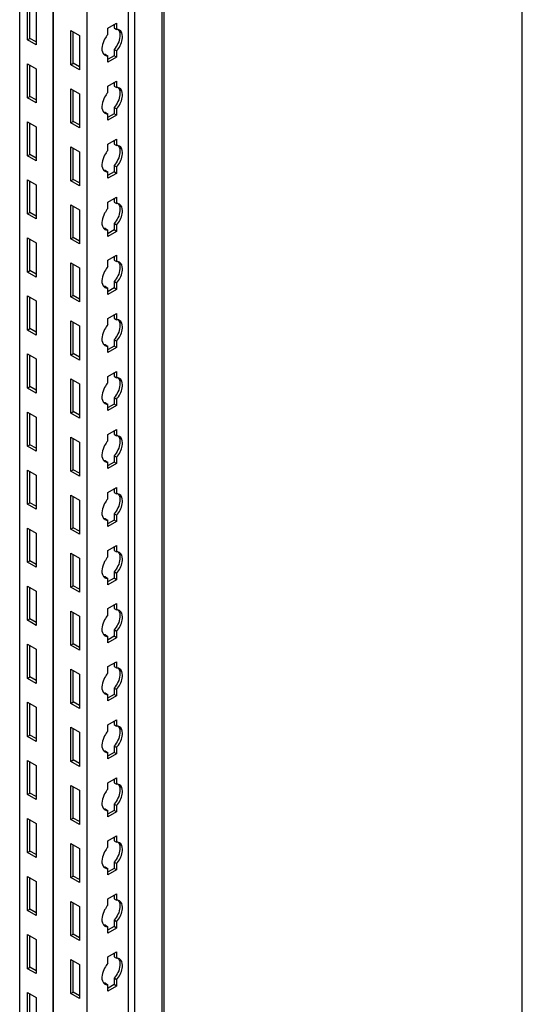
# Model space of a CAD drawing. Header units: millimetres. Extents: x 474 to 1324, y 193 to 2317.
# Tile 11 of 39: x 732 to 909, y 917 to 1263. Entities that reach past the tile are written whole.
import ezdxf

# ---------------------------------------------------------------- set-up
doc = ezdxf.new("R2010")
doc.units = ezdxf.units.MM
doc.header["$LTSCALE"] = 163.201859
doc.layers.get('0').update_dxf_attribs({"linetype": 'CONTINUOUS'})

msp = doc.modelspace()

# ---------------------------------------------------------------- linework, layer by layer
at = {"color": 7}
for p, q in [((732.45, 744.16), (732.45, 1957.49)), ((744.25, 737.34), (744.25, 1950.67)), ((744.29, 737.32), (744.29, 1950.65)), ((756.13, 730.48), (756.13, 1943.81)), ((770.63, 738.85), (770.63, 1935.45)), ((772.86, 738.51), (772.86, 1934.16)), ((782.47, 744.06), (782.47, 1928.61)), ((783.13, 1928.23), (783.13, 744.98)), ((909.1, 347.35), (909.1, 1853.67)), ((735.17, 1255.88), (735.17, 1267.89)), ((736.05, 1256.39), (736.05, 1267.37)), ((738.21, 1266.13), (738.21, 1254.13)), ((763.45, 1260.01), (766.49, 1261.76)), ((765.61, 1261.25), (765.61, 1260.05)), ((766.49, 1261.76), (766.49, 1259.54)), ((750.37, 1247.11), (750.37, 1259.11)), ((750.37, 1259.11), (753.41, 1257.35)), ((751.25, 1247.62), (751.25, 1258.6)), ((753.41, 1257.35), (753.41, 1245.35)), ((763.45, 1257.78), (763.45, 1260.01)), ((765.61, 1260.05), (766.49, 1259.54)), ((735.17, 1255.88), (736.05, 1256.39)), ((738.21, 1254.13), (735.17, 1255.88)), ((738.21, 1255.15), (736.05, 1256.39)), ((762.57, 1250.74), (763.45, 1250.23)), ((763.45, 1248), (763.45, 1250.23)), ((765.61, 1250.27), (763.53, 1249.07)), ((765.61, 1252.49), (765.61, 1250.27)), ((766.49, 1251.98), (765.61, 1252.49)), ((766.49, 1249.76), (765.61, 1250.27)), ((766.49, 1251.98), (766.49, 1249.76)), ((735.17, 1235.47), (735.17, 1247.47)), ((735.17, 1247.47), (738.21, 1245.72)), ((736.05, 1235.98), (736.05, 1246.96)), ((750.37, 1247.11), (751.25, 1247.62)), ((753.41, 1245.35), (750.37, 1247.11)), ((753.41, 1246.37), (751.25, 1247.62)), ((766.49, 1249.76), (763.45, 1248)), ((738.21, 1245.72), (738.21, 1233.71)), ((763.45, 1239.59), (766.49, 1241.35)), ((763.45, 1237.37), (763.45, 1239.59)), ((765.61, 1240.84), (765.61, 1239.63)), ((765.61, 1239.63), (766.49, 1239.12)), ((766.49, 1241.35), (766.49, 1239.12)), ((735.17, 1235.47), (736.05, 1235.98)), ((738.21, 1234.74), (736.05, 1235.98)), ((750.37, 1226.69), (750.37, 1238.7)), ((750.37, 1238.7), (753.41, 1236.94)), ((751.25, 1227.2), (751.25, 1238.19)), ((753.41, 1236.94), (753.41, 1224.94)), ((738.21, 1233.71), (735.17, 1235.47)), ((762.57, 1230.33), (763.45, 1229.82)), ((763.45, 1227.59), (763.45, 1229.82)), ((766.49, 1229.35), (763.45, 1227.59)), ((765.61, 1229.86), (763.53, 1228.66)), ((765.61, 1232.08), (765.61, 1229.86)), ((766.49, 1231.57), (765.61, 1232.08)), ((766.49, 1229.35), (765.61, 1229.86)), ((766.49, 1231.57), (766.49, 1229.35)), ((735.17, 1215.06), (735.17, 1227.06)), ((735.17, 1227.06), (738.21, 1225.3)), ((736.05, 1215.57), (736.05, 1226.55)), ((750.37, 1226.69), (751.25, 1227.2)), ((753.41, 1224.94), (750.37, 1226.69)), ((753.41, 1225.96), (751.25, 1227.2)), ((738.21, 1225.3), (738.21, 1213.3)), ((763.45, 1219.18), (766.49, 1220.94)), ((763.45, 1216.96), (763.45, 1219.18)), ((765.61, 1220.43), (765.61, 1219.22)), ((765.61, 1219.22), (766.49, 1218.71)), ((766.49, 1220.94), (766.49, 1218.71)), ((735.17, 1215.06), (736.05, 1215.57)), ((738.21, 1214.32), (736.05, 1215.57)), ((750.37, 1206.28), (750.37, 1218.28)), ((750.37, 1218.28), (753.41, 1216.53)), ((751.25, 1206.79), (751.25, 1217.77)), ((753.41, 1216.53), (753.41, 1204.52)), ((738.21, 1213.3), (735.17, 1215.06)), ((762.57, 1209.91), (763.45, 1209.4)), ((763.45, 1207.18), (763.45, 1209.4)), ((766.49, 1208.93), (763.45, 1207.18)), ((765.61, 1209.44), (763.53, 1208.25)), ((765.61, 1211.67), (765.61, 1209.44)), ((766.49, 1211.16), (765.61, 1211.67)), ((766.49, 1208.93), (765.61, 1209.44)), ((766.49, 1211.16), (766.49, 1208.93)), ((735.17, 1194.64), (735.17, 1206.65)), ((735.17, 1206.65), (738.21, 1204.89)), ((736.05, 1195.16), (736.05, 1206.14)), ((738.21, 1204.89), (738.21, 1192.89)), ((750.37, 1206.28), (751.25, 1206.79)), ((753.41, 1204.52), (750.37, 1206.28)), ((753.41, 1205.55), (751.25, 1206.79)), ((750.37, 1185.87), (750.37, 1197.87)), ((750.37, 1197.87), (753.41, 1196.11)), ((763.45, 1198.77), (766.49, 1200.52)), ((763.45, 1196.54), (763.45, 1198.77)), ((765.61, 1200.01), (765.61, 1198.81)), ((765.61, 1198.81), (766.49, 1198.3)), ((766.49, 1200.52), (766.49, 1198.3)), ((735.17, 1194.64), (736.05, 1195.16)), ((738.21, 1192.89), (735.17, 1194.64)), ((738.21, 1193.91), (736.05, 1195.16)), ((751.25, 1186.38), (751.25, 1197.36)), ((753.41, 1196.11), (753.41, 1184.11)), ((765.61, 1191.26), (765.61, 1189.03)), ((766.49, 1190.75), (765.61, 1191.26)), ((762.57, 1189.5), (763.45, 1188.99)), ((763.45, 1186.77), (763.45, 1188.99)), ((766.49, 1188.52), (763.45, 1186.77)), ((765.61, 1189.03), (763.53, 1187.83)), ((766.49, 1188.52), (765.61, 1189.03)), ((766.49, 1190.75), (766.49, 1188.52)), ((735.17, 1174.23), (735.17, 1186.23)), ((735.17, 1186.23), (738.21, 1184.48)), ((736.05, 1174.74), (736.05, 1185.72)), ((738.21, 1184.48), (738.21, 1172.48)), ((750.37, 1185.87), (751.25, 1186.38)), ((753.41, 1184.11), (750.37, 1185.87)), ((753.41, 1185.13), (751.25, 1186.38)), ((750.37, 1165.46), (750.37, 1177.46)), ((750.37, 1177.46), (753.41, 1175.7)), ((763.45, 1178.36), (766.49, 1180.11)), ((763.45, 1176.13), (763.45, 1178.36)), ((765.61, 1179.6), (765.61, 1178.4)), ((765.61, 1178.4), (766.49, 1177.89)), ((766.49, 1180.11), (766.49, 1177.89)), ((735.17, 1174.23), (736.05, 1174.74)), ((738.21, 1172.48), (735.17, 1174.23)), ((738.21, 1173.5), (736.05, 1174.74)), ((751.25, 1165.97), (751.25, 1176.95)), ((753.41, 1175.7), (753.41, 1163.7)), ((765.61, 1170.84), (765.61, 1168.62)), ((766.49, 1170.33), (765.61, 1170.84)), ((766.49, 1170.33), (766.49, 1168.11)), ((762.57, 1169.09), (763.45, 1168.58)), ((763.45, 1166.35), (763.45, 1168.58)), ((766.49, 1168.11), (763.45, 1166.35)), ((765.61, 1168.62), (763.53, 1167.42)), ((766.49, 1168.11), (765.61, 1168.62)), ((735.17, 1153.82), (735.17, 1165.82)), ((735.17, 1165.82), (738.21, 1164.07)), ((736.05, 1154.33), (736.05, 1165.31)), ((738.21, 1164.07), (738.21, 1152.06)), ((750.37, 1165.46), (751.25, 1165.97)), ((753.41, 1163.7), (750.37, 1165.46)), ((753.41, 1164.72), (751.25, 1165.97)), ((750.37, 1145.04), (750.37, 1157.05)), ((750.37, 1157.05), (753.41, 1155.29)), ((751.25, 1145.55), (751.25, 1156.53)), ((763.45, 1157.94), (766.49, 1159.7)), ((763.45, 1155.72), (763.45, 1157.94)), ((765.61, 1159.19), (765.61, 1157.98)), ((765.61, 1157.98), (766.49, 1157.47)), ((766.49, 1159.7), (766.49, 1157.47)), ((735.17, 1153.82), (736.05, 1154.33)), ((738.21, 1152.06), (735.17, 1153.82)), ((738.21, 1153.08), (736.05, 1154.33)), ((753.41, 1155.29), (753.41, 1143.29)), ((766.49, 1149.92), (765.61, 1150.43)), ((765.61, 1150.43), (765.61, 1148.21)), ((766.49, 1149.92), (766.49, 1147.7)), ((762.57, 1148.68), (763.45, 1148.17)), ((763.45, 1145.94), (763.45, 1148.17)), ((766.49, 1147.7), (763.45, 1145.94)), ((765.61, 1148.21), (763.53, 1147.01)), ((766.49, 1147.7), (765.61, 1148.21)), ((735.17, 1133.41), (735.17, 1145.41)), ((735.17, 1145.41), (738.21, 1143.65)), ((736.05, 1133.92), (736.05, 1144.9)), ((738.21, 1143.65), (738.21, 1131.65)), ((750.37, 1145.04), (751.25, 1145.55)), ((753.41, 1143.29), (750.37, 1145.04)), ((753.41, 1144.31), (751.25, 1145.55)), ((763.45, 1137.53), (766.49, 1139.29)), ((766.49, 1139.29), (766.49, 1137.06)), ((750.37, 1124.63), (750.37, 1136.63)), ((750.37, 1136.63), (753.41, 1134.88)), ((751.25, 1125.14), (751.25, 1136.12)), ((763.45, 1135.31), (763.45, 1137.53)), ((765.61, 1138.78), (765.61, 1137.57)), ((765.61, 1137.57), (766.49, 1137.06)), ((735.17, 1133.41), (736.05, 1133.92)), ((738.21, 1131.65), (735.17, 1133.41)), ((738.21, 1132.67), (736.05, 1133.92)), ((753.41, 1134.88), (753.41, 1122.87)), ((766.49, 1129.51), (765.61, 1130.02)), ((765.61, 1130.02), (765.61, 1127.79)), ((766.49, 1129.51), (766.49, 1127.28)), ((762.57, 1128.26), (763.45, 1127.75)), ((763.45, 1125.53), (763.45, 1127.75)), ((766.49, 1127.28), (763.45, 1125.53)), ((765.61, 1127.79), (763.53, 1126.59)), ((766.49, 1127.28), (765.61, 1127.79)), ((735.17, 1112.99), (735.17, 1125)), ((735.17, 1125), (738.21, 1123.24)), ((736.05, 1113.5), (736.05, 1124.49)), ((738.21, 1123.24), (738.21, 1111.24)), ((750.37, 1124.63), (751.25, 1125.14)), ((753.41, 1122.87), (750.37, 1124.63)), ((753.41, 1123.9), (751.25, 1125.14)), ((763.45, 1117.12), (766.49, 1118.87)), ((765.61, 1118.36), (765.61, 1117.16)), ((766.49, 1118.87), (766.49, 1116.65)), ((750.37, 1104.22), (750.37, 1116.22)), ((750.37, 1116.22), (753.41, 1114.46)), ((751.25, 1104.73), (751.25, 1115.71)), ((763.45, 1114.89), (763.45, 1117.12)), ((765.61, 1117.16), (766.49, 1116.65)), ((735.17, 1112.99), (736.05, 1113.5)), ((738.21, 1111.24), (735.17, 1112.99)), ((738.21, 1112.26), (736.05, 1113.5)), ((753.41, 1114.46), (753.41, 1102.46)), ((762.57, 1107.85), (763.45, 1107.34)), ((766.49, 1109.1), (765.61, 1109.61)), ((765.61, 1109.61), (765.61, 1107.38)), ((766.49, 1109.1), (766.49, 1106.87)), ((735.17, 1092.58), (735.17, 1104.58)), ((735.17, 1104.58), (738.21, 1102.83)), ((750.37, 1104.22), (751.25, 1104.73)), ((753.41, 1103.48), (751.25, 1104.73)), ((763.45, 1105.12), (763.45, 1107.34)), ((766.49, 1106.87), (763.45, 1105.12)), ((765.61, 1107.38), (763.53, 1106.18)), ((766.49, 1106.87), (765.61, 1107.38)), ((736.05, 1093.09), (736.05, 1104.07)), ((738.21, 1102.83), (738.21, 1090.83)), ((753.41, 1102.46), (750.37, 1104.22)), ((763.45, 1096.71), (766.49, 1098.46)), ((765.61, 1097.95), (765.61, 1096.75)), ((766.49, 1098.46), (766.49, 1096.24)), ((750.37, 1083.8), (750.37, 1095.81)), ((750.37, 1095.81), (753.41, 1094.05)), ((751.25, 1084.32), (751.25, 1095.3)), ((753.41, 1094.05), (753.41, 1082.05)), ((763.45, 1094.48), (763.45, 1096.71)), ((765.61, 1096.75), (766.49, 1096.24)), ((735.17, 1092.58), (736.05, 1093.09)), ((738.21, 1090.83), (735.17, 1092.58)), ((738.21, 1091.85), (736.05, 1093.09)), ((762.57, 1087.44), (763.45, 1086.93)), ((766.49, 1088.68), (765.61, 1089.19)), ((765.61, 1089.19), (765.61, 1086.97)), ((766.49, 1088.68), (766.49, 1086.46)), ((735.17, 1084.17), (738.21, 1082.42)), ((735.17, 1072.17), (735.17, 1084.17)), ((736.05, 1072.68), (736.05, 1083.66)), ((750.37, 1083.8), (751.25, 1084.32)), ((753.41, 1082.05), (750.37, 1083.8)), ((753.41, 1083.07), (751.25, 1084.32)), ((763.45, 1084.7), (763.45, 1086.93)), ((766.49, 1086.46), (763.45, 1084.7)), ((765.61, 1086.97), (763.53, 1085.77)), ((766.49, 1086.46), (765.61, 1086.97)), ((738.21, 1082.42), (738.21, 1070.41)), ((763.45, 1076.29), (766.49, 1078.05)), ((765.61, 1077.54), (765.61, 1076.33)), ((766.49, 1078.05), (766.49, 1075.82)), ((750.37, 1075.39), (753.41, 1073.64)), ((750.37, 1063.39), (750.37, 1075.39)), ((751.25, 1063.9), (751.25, 1074.88)), ((753.41, 1073.64), (753.41, 1061.64)), ((763.45, 1074.07), (763.45, 1076.29)), ((765.61, 1076.33), (766.49, 1075.82)), ((735.17, 1072.17), (736.05, 1072.68)), ((738.21, 1070.41), (735.17, 1072.17)), ((738.21, 1071.43), (736.05, 1072.68)), ((762.57, 1067.03), (763.45, 1066.52)), ((763.45, 1064.29), (763.45, 1066.52)), ((765.61, 1066.56), (763.53, 1065.36)), ((766.49, 1068.27), (765.61, 1068.78)), ((765.61, 1068.78), (765.61, 1066.56)), ((766.49, 1066.05), (765.61, 1066.56)), ((766.49, 1068.27), (766.49, 1066.05)), ((735.17, 1063.76), (738.21, 1062)), ((735.17, 1051.76), (735.17, 1063.76)), ((736.05, 1052.27), (736.05, 1063.25)), ((750.37, 1063.39), (751.25, 1063.9)), ((753.41, 1061.64), (750.37, 1063.39)), ((753.41, 1062.66), (751.25, 1063.9)), ((766.49, 1066.05), (763.45, 1064.29)), ((738.21, 1062), (738.21, 1050)), ((763.45, 1055.88), (766.49, 1057.64)), ((765.61, 1057.13), (765.61, 1055.92)), ((765.61, 1055.92), (766.49, 1055.41)), ((766.49, 1057.64), (766.49, 1055.41)), ((750.37, 1054.98), (753.41, 1053.23)), ((750.37, 1042.98), (750.37, 1054.98)), ((751.25, 1043.49), (751.25, 1054.47)), ((753.41, 1053.23), (753.41, 1041.22)), ((763.45, 1053.66), (763.45, 1055.88)), ((735.17, 1051.76), (736.05, 1052.27)), ((738.21, 1050), (735.17, 1051.76)), ((738.21, 1051.02), (736.05, 1052.27)), ((762.57, 1046.61), (763.45, 1046.1)), ((763.45, 1043.88), (763.45, 1046.1)), ((766.49, 1045.63), (763.45, 1043.88)), ((765.61, 1046.14), (763.53, 1044.94)), ((766.49, 1047.86), (765.61, 1048.37)), ((765.61, 1048.37), (765.61, 1046.14)), ((766.49, 1045.63), (765.61, 1046.14)), ((766.49, 1047.86), (766.49, 1045.63)), ((735.17, 1043.35), (738.21, 1041.59)), ((735.17, 1031.34), (735.17, 1043.35)), ((736.05, 1031.85), (736.05, 1042.84)), ((750.37, 1042.98), (751.25, 1043.49)), ((753.41, 1041.22), (750.37, 1042.98)), ((753.41, 1042.24), (751.25, 1043.49)), ((738.21, 1041.59), (738.21, 1029.59)), ((763.45, 1035.47), (766.49, 1037.22)), ((763.45, 1033.24), (763.45, 1035.47)), ((765.61, 1036.71), (765.61, 1035.51)), ((765.61, 1035.51), (766.49, 1035)), ((766.49, 1037.22), (766.49, 1035)), ((735.17, 1031.34), (736.05, 1031.85)), ((738.21, 1030.61), (736.05, 1031.85)), ((750.37, 1034.57), (753.41, 1032.81)), ((750.37, 1022.57), (750.37, 1034.57)), ((751.25, 1023.08), (751.25, 1034.06)), ((753.41, 1032.81), (753.41, 1020.81)), ((738.21, 1029.59), (735.17, 1031.34)), ((762.57, 1026.2), (763.45, 1025.69)), ((763.45, 1023.47), (763.45, 1025.69)), ((766.49, 1025.22), (763.45, 1023.47)), ((765.61, 1025.73), (763.53, 1024.53)), ((766.49, 1027.45), (765.61, 1027.96)), ((765.61, 1027.96), (765.61, 1025.73)), ((766.49, 1025.22), (765.61, 1025.73)), ((766.49, 1027.45), (766.49, 1025.22)), ((735.17, 1022.93), (738.21, 1021.18)), ((735.17, 1010.93), (735.17, 1022.93)), ((736.05, 1011.44), (736.05, 1022.42)), ((750.37, 1022.57), (751.25, 1023.08)), ((753.41, 1020.81), (750.37, 1022.57)), ((753.41, 1021.83), (751.25, 1023.08)), ((738.21, 1021.18), (738.21, 1009.18)), ((763.45, 1015.06), (766.49, 1016.81)), ((763.45, 1012.83), (763.45, 1015.06)), ((765.61, 1016.3), (765.61, 1015.1)), ((765.61, 1015.1), (766.49, 1014.59)), ((766.49, 1016.81), (766.49, 1014.59)), ((735.17, 1010.93), (736.05, 1011.44)), ((738.21, 1009.18), (735.17, 1010.93)), ((738.21, 1010.2), (736.05, 1011.44)), ((750.37, 1014.16), (753.41, 1012.4)), ((750.37, 1002.15), (750.37, 1014.16)), ((751.25, 1002.66), (751.25, 1013.65)), ((753.41, 1012.4), (753.41, 1000.4)), ((766.49, 1007.03), (765.61, 1007.54)), ((765.61, 1007.54), (765.61, 1005.32)), ((762.57, 1005.79), (763.45, 1005.28)), ((763.45, 1003.05), (763.45, 1005.28)), ((766.49, 1004.81), (763.45, 1003.05)), ((765.61, 1005.32), (763.53, 1004.12)), ((766.49, 1004.81), (765.61, 1005.32)), ((766.49, 1007.03), (766.49, 1004.81)), ((735.17, 1002.52), (738.21, 1000.77)), ((735.17, 990.52), (735.17, 1002.52)), ((736.05, 991.03), (736.05, 1002.01)), ((738.21, 1000.77), (738.21, 988.76)), ((750.37, 1002.15), (751.25, 1002.66)), ((753.41, 1000.4), (750.37, 1002.15)), ((753.41, 1001.42), (751.25, 1002.66)), ((750.37, 993.74), (753.41, 991.99)), ((750.37, 981.74), (750.37, 993.74)), ((763.45, 994.64), (766.49, 996.4)), ((763.45, 992.42), (763.45, 994.64)), ((765.61, 995.89), (765.61, 994.68)), ((765.61, 994.68), (766.49, 994.17)), ((766.49, 996.4), (766.49, 994.17)), ((735.17, 990.52), (736.05, 991.03)), ((738.21, 988.76), (735.17, 990.52)), ((738.21, 989.78), (736.05, 991.03)), ((751.25, 982.25), (751.25, 993.23)), ((753.41, 991.99), (753.41, 979.99)), ((766.49, 986.62), (765.61, 987.13)), ((765.61, 987.13), (765.61, 984.91)), ((762.57, 985.38), (763.45, 984.87)), ((763.45, 982.64), (763.45, 984.87)), ((766.49, 984.4), (763.45, 982.64)), ((765.61, 984.91), (763.53, 983.71)), ((766.49, 984.4), (765.61, 984.91)), ((766.49, 986.62), (766.49, 984.4)), ((735.17, 982.11), (738.21, 980.35)), ((735.17, 970.11), (735.17, 982.11)), ((736.05, 970.62), (736.05, 981.6)), ((738.21, 980.35), (738.21, 968.35)), ((750.37, 981.74), (751.25, 982.25)), ((753.41, 979.99), (750.37, 981.74)), ((753.41, 981.01), (751.25, 982.25)), ((750.37, 973.33), (753.41, 971.58)), ((750.37, 961.33), (750.37, 973.33)), ((763.45, 974.23), (766.49, 975.99)), ((763.45, 972.01), (763.45, 974.23)), ((765.61, 975.48), (765.61, 974.27)), ((765.61, 974.27), (766.49, 973.76)), ((766.49, 975.99), (766.49, 973.76)), ((735.17, 970.11), (736.05, 970.62)), ((738.21, 968.35), (735.17, 970.11)), ((738.21, 969.37), (736.05, 970.62)), ((751.25, 961.84), (751.25, 972.82)), ((753.41, 971.58), (753.41, 959.57)), ((766.49, 966.21), (765.61, 966.72)), ((765.61, 966.72), (765.61, 964.49)), ((766.49, 966.21), (766.49, 963.98)), ((762.57, 964.96), (763.45, 964.45)), ((763.45, 962.23), (763.45, 964.45)), ((766.49, 963.98), (763.45, 962.23)), ((765.61, 964.49), (763.53, 963.29)), ((766.49, 963.98), (765.61, 964.49)), ((735.17, 961.7), (738.21, 959.94)), ((735.17, 949.69), (735.17, 961.7)), ((736.05, 950.2), (736.05, 961.19)), ((738.21, 959.94), (738.21, 947.94)), ((750.37, 961.33), (751.25, 961.84)), ((753.41, 959.57), (750.37, 961.33)), ((753.41, 960.59), (751.25, 961.84)), ((763.45, 953.82), (766.49, 955.57)), ((766.49, 955.57), (766.49, 953.35)), ((750.37, 952.92), (753.41, 951.16)), ((750.37, 940.92), (750.37, 952.92)), ((751.25, 941.43), (751.25, 952.41)), ((763.45, 951.59), (763.45, 953.82)), ((765.61, 955.06), (765.61, 953.86)), ((765.61, 953.86), (766.49, 953.35)), ((735.17, 949.69), (736.05, 950.2)), ((738.21, 947.94), (735.17, 949.69)), ((738.21, 948.96), (736.05, 950.2)), ((753.41, 951.16), (753.41, 939.16)), ((766.49, 945.8), (765.61, 946.31)), ((765.61, 946.31), (765.61, 944.08)), ((766.49, 945.8), (766.49, 943.57)), ((762.57, 944.55), (763.45, 944.04)), ((763.45, 941.82), (763.45, 944.04)), ((766.49, 943.57), (763.45, 941.82)), ((765.61, 944.08), (763.53, 942.88)), ((766.49, 943.57), (765.61, 944.08)), ((735.17, 941.28), (738.21, 939.53)), ((735.17, 929.28), (735.17, 941.28)), ((736.05, 929.79), (736.05, 940.77)), ((738.21, 939.53), (738.21, 927.53)), ((750.37, 940.92), (751.25, 941.43)), ((753.41, 939.16), (750.37, 940.92)), ((753.41, 940.18), (751.25, 941.43)), ((763.45, 933.41), (766.49, 935.16)), ((766.49, 935.16), (766.49, 932.94)), ((750.37, 932.51), (753.41, 930.75)), ((750.37, 920.5), (750.37, 932.51)), ((751.25, 921.01), (751.25, 932)), ((763.45, 931.18), (763.45, 933.41)), ((765.61, 934.65), (765.61, 933.45)), ((765.61, 933.45), (766.49, 932.94)), ((735.17, 929.28), (736.05, 929.79)), ((738.21, 927.53), (735.17, 929.28)), ((738.21, 928.55), (736.05, 929.79)), ((753.41, 930.75), (753.41, 918.75)), ((766.49, 925.38), (765.61, 925.89)), ((765.61, 925.89), (765.61, 923.67)), ((766.49, 925.38), (766.49, 923.16)), ((750.37, 920.5), (751.25, 921.01)), ((753.41, 919.77), (751.25, 921.01)), ((762.57, 924.14), (763.45, 923.63)), ((763.45, 921.4), (763.45, 923.63)), ((766.49, 923.16), (763.45, 921.4)), ((765.61, 923.67), (763.53, 922.47)), ((766.49, 923.16), (765.61, 923.67)), ((735.17, 920.87), (738.21, 919.12)), ((735.17, 908.87), (735.17, 920.87)), ((736.05, 909.38), (736.05, 920.36)), ((738.21, 919.12), (738.21, 907.11)), ((753.41, 918.75), (750.37, 920.5))]:
    msp.add_line(p, q, dxfattribs=at)
for centre in [(763.27, 1251.95), (763.27, 1231.54), (763.27, 1211.13), (763.27, 1190.71), (763.27, 1170.3), (763.27, 1149.89), (763.27, 1129.48), (763.27, 1109.06), (763.27, 1088.65), (763.27, 1068.24), (763.27, 1047.83), (763.27, 1027.41), (763.27, 1007), (763.27, 986.59), (763.27, 966.18), (763.27, 945.76), (763.27, 925.35)]:
    msp.add_arc(centre, 1.71, 226.6668, 240.1461, dxfattribs=at)
for points, knots in [([(763.45, 1257.78), (763, 1257.27), (761.68, 1255.39), (760.89, 1252.5), (761.79, 1251.08)], [0, 0, 0, 0, 0.288497, 1, 1, 1, 1]), ([(767.6, 1258.35), (767.7, 1257.91), (767.74, 1255.77), (766.71, 1253.72), (765.61, 1252.49)], [0, 0, 0, 0, 0.217202, 1, 1, 1, 1]), ([(766.9, 1259.51), (766.84, 1259.52), (766.7, 1259.54), (766.56, 1259.54), (766.49, 1259.54)], [0, 0, 0, 0, 0.493256, 1, 1, 1, 1]), ([(768.49, 1255.98), (768.55, 1256.34), (768.68, 1257.49), (768.23, 1258.89), (767.52, 1259.3)], [0, 0, 0, 0, 0.308884, 1, 1, 1, 1]), ([(761.79, 1251.08), (761.84, 1251.01), (761.93, 1250.88), (762.04, 1250.76), (762.1, 1250.71)], [0, 0, 0, 0, 0.507362, 1, 1, 1, 1]), ([(762.57, 1250.74), (762.5, 1250.74), (762.36, 1250.74), (762.22, 1250.75), (762.16, 1250.76)], [0, 0, 0, 0, 0.506746, 1, 1, 1, 1]), ([(762.96, 1250.27), (763.04, 1250.25), (763.2, 1250.23), (763.37, 1250.23), (763.45, 1250.23)], [0, 0, 0, 0, 0.492174, 1, 1, 1, 1]), ([(763.45, 1237.37), (763, 1236.86), (761.68, 1234.98), (760.89, 1232.09), (761.79, 1230.67)], [0, 0, 0, 0, 0.288497, 1, 1, 1, 1]), ([(767.6, 1237.94), (767.7, 1237.49), (767.74, 1235.36), (766.71, 1233.31), (765.61, 1232.08)], [0, 0, 0, 0, 0.217202, 1, 1, 1, 1]), ([(766.9, 1239.1), (766.84, 1239.11), (766.7, 1239.13), (766.56, 1239.13), (766.49, 1239.12)], [0, 0, 0, 0, 0.493256, 1, 1, 1, 1]), ([(768.49, 1235.57), (768.55, 1235.93), (768.68, 1237.08), (768.23, 1238.48), (767.52, 1238.89)], [0, 0, 0, 0, 0.308884, 1, 1, 1, 1]), ([(761.79, 1230.67), (761.84, 1230.6), (761.93, 1230.47), (762.04, 1230.35), (762.1, 1230.29)], [0, 0, 0, 0, 0.507362, 1, 1, 1, 1]), ([(762.57, 1230.33), (762.5, 1230.32), (762.36, 1230.32), (762.22, 1230.34), (762.16, 1230.35)], [0, 0, 0, 0, 0.506746, 1, 1, 1, 1]), ([(762.96, 1229.85), (763.04, 1229.84), (763.2, 1229.82), (763.37, 1229.81), (763.45, 1229.82)], [0, 0, 0, 0, 0.492174, 1, 1, 1, 1]), ([(766.9, 1218.69), (766.84, 1218.7), (766.7, 1218.71), (766.56, 1218.71), (766.49, 1218.71)], [0, 0, 0, 0, 0.493256, 1, 1, 1, 1]), ([(763.45, 1216.96), (763, 1216.45), (761.68, 1214.56), (760.89, 1211.68), (761.79, 1210.26)], [0, 0, 0, 0, 0.288497, 1, 1, 1, 1]), ([(767.6, 1217.53), (767.7, 1217.08), (767.74, 1214.95), (766.71, 1212.89), (765.61, 1211.67)], [0, 0, 0, 0, 0.217202, 1, 1, 1, 1]), ([(768.49, 1215.16), (768.55, 1215.52), (768.68, 1216.67), (768.23, 1218.07), (767.52, 1218.47)], [0, 0, 0, 0, 0.308884, 1, 1, 1, 1]), ([(761.79, 1210.26), (761.84, 1210.19), (761.93, 1210.05), (762.04, 1209.94), (762.1, 1209.88)], [0, 0, 0, 0, 0.507362, 1, 1, 1, 1]), ([(762.57, 1209.91), (762.5, 1209.91), (762.36, 1209.91), (762.22, 1209.93), (762.16, 1209.94)], [0, 0, 0, 0, 0.506746, 1, 1, 1, 1]), ([(762.96, 1209.44), (763.04, 1209.42), (763.2, 1209.4), (763.37, 1209.4), (763.45, 1209.4)], [0, 0, 0, 0, 0.492174, 1, 1, 1, 1]), ([(766.9, 1198.28), (766.84, 1198.29), (766.7, 1198.3), (766.56, 1198.3), (766.49, 1198.3)], [0, 0, 0, 0, 0.493256, 1, 1, 1, 1]), ([(768.49, 1194.74), (768.55, 1195.1), (768.68, 1196.26), (768.23, 1197.65), (767.52, 1198.06)], [0, 0, 0, 0, 0.308884, 1, 1, 1, 1]), ([(763.45, 1196.54), (763, 1196.04), (761.68, 1194.15), (760.89, 1191.26), (761.79, 1189.84)], [0, 0, 0, 0, 0.288497, 1, 1, 1, 1]), ([(767.6, 1197.12), (767.7, 1196.67), (767.74, 1194.54), (766.71, 1192.48), (765.61, 1191.26)], [0, 0, 0, 0, 0.217202, 1, 1, 1, 1]), ([(761.79, 1189.84), (761.84, 1189.77), (761.93, 1189.64), (762.04, 1189.52), (762.1, 1189.47)], [0, 0, 0, 0, 0.507362, 1, 1, 1, 1]), ([(762.57, 1189.5), (762.5, 1189.5), (762.36, 1189.5), (762.22, 1189.51), (762.16, 1189.52)], [0, 0, 0, 0, 0.506746, 1, 1, 1, 1]), ([(762.96, 1189.03), (763.04, 1189.01), (763.2, 1188.99), (763.37, 1188.99), (763.45, 1188.99)], [0, 0, 0, 0, 0.492174, 1, 1, 1, 1]), ([(766.9, 1177.86), (766.84, 1177.87), (766.7, 1177.89), (766.56, 1177.89), (766.49, 1177.89)], [0, 0, 0, 0, 0.493256, 1, 1, 1, 1]), ([(768.49, 1174.33), (768.55, 1174.69), (768.68, 1175.84), (768.23, 1177.24), (767.52, 1177.65)], [0, 0, 0, 0, 0.308884, 1, 1, 1, 1]), ([(763.45, 1176.13), (763, 1175.62), (761.68, 1173.74), (760.89, 1170.85), (761.79, 1169.43)], [0, 0, 0, 0, 0.288497, 1, 1, 1, 1]), ([(767.6, 1176.7), (767.7, 1176.26), (767.74, 1174.12), (766.71, 1172.07), (765.61, 1170.84)], [0, 0, 0, 0, 0.217202, 1, 1, 1, 1]), ([(761.79, 1169.43), (761.84, 1169.36), (761.93, 1169.23), (762.04, 1169.11), (762.1, 1169.06)], [0, 0, 0, 0, 0.507362, 1, 1, 1, 1]), ([(762.57, 1169.09), (762.5, 1169.09), (762.36, 1169.09), (762.22, 1169.1), (762.16, 1169.11)], [0, 0, 0, 0, 0.506746, 1, 1, 1, 1]), ([(762.96, 1168.62), (763.04, 1168.6), (763.2, 1168.58), (763.37, 1168.58), (763.45, 1168.58)], [0, 0, 0, 0, 0.492174, 1, 1, 1, 1]), ([(766.9, 1157.45), (766.84, 1157.46), (766.7, 1157.48), (766.56, 1157.48), (766.49, 1157.47)], [0, 0, 0, 0, 0.493256, 1, 1, 1, 1]), ([(768.49, 1153.92), (768.55, 1154.28), (768.68, 1155.43), (768.23, 1156.83), (767.52, 1157.24)], [0, 0, 0, 0, 0.308884, 1, 1, 1, 1]), ([(763.45, 1155.72), (763, 1155.21), (761.68, 1153.33), (760.89, 1150.44), (761.79, 1149.02)], [0, 0, 0, 0, 0.288497, 1, 1, 1, 1]), ([(767.6, 1156.29), (767.7, 1155.84), (767.74, 1153.71), (766.71, 1151.66), (765.61, 1150.43)], [0, 0, 0, 0, 0.217202, 1, 1, 1, 1]), ([(761.79, 1149.02), (761.84, 1148.95), (761.93, 1148.82), (762.04, 1148.7), (762.1, 1148.64)], [0, 0, 0, 0, 0.507362, 1, 1, 1, 1]), ([(762.57, 1148.68), (762.5, 1148.67), (762.36, 1148.67), (762.22, 1148.69), (762.16, 1148.7)], [0, 0, 0, 0, 0.506746, 1, 1, 1, 1]), ([(762.96, 1148.2), (763.04, 1148.19), (763.2, 1148.17), (763.37, 1148.16), (763.45, 1148.17)], [0, 0, 0, 0, 0.492174, 1, 1, 1, 1]), ([(767.6, 1135.88), (767.7, 1135.43), (767.74, 1133.3), (766.71, 1131.24), (765.61, 1130.02)], [0, 0, 0, 0, 0.217202, 1, 1, 1, 1]), ([(766.9, 1137.04), (766.84, 1137.05), (766.7, 1137.06), (766.56, 1137.06), (766.49, 1137.06)], [0, 0, 0, 0, 0.493256, 1, 1, 1, 1]), ([(768.49, 1133.51), (768.55, 1133.87), (768.68, 1135.02), (768.23, 1136.42), (767.52, 1136.82)], [0, 0, 0, 0, 0.308884, 1, 1, 1, 1]), ([(763.45, 1135.31), (763, 1134.8), (761.68, 1132.91), (760.89, 1130.03), (761.79, 1128.61)], [0, 0, 0, 0, 0.288497, 1, 1, 1, 1]), ([(761.79, 1128.61), (761.84, 1128.54), (761.93, 1128.4), (762.04, 1128.29), (762.1, 1128.23)], [0, 0, 0, 0, 0.507362, 1, 1, 1, 1]), ([(762.57, 1128.26), (762.5, 1128.26), (762.36, 1128.26), (762.22, 1128.28), (762.16, 1128.29)], [0, 0, 0, 0, 0.506746, 1, 1, 1, 1]), ([(762.96, 1127.79), (763.04, 1127.77), (763.2, 1127.75), (763.37, 1127.75), (763.45, 1127.75)], [0, 0, 0, 0, 0.492174, 1, 1, 1, 1]), ([(763.45, 1114.89), (763, 1114.39), (761.68, 1112.5), (760.89, 1109.61), (761.79, 1108.19)], [0, 0, 0, 0, 0.288497, 1, 1, 1, 1]), ([(767.6, 1115.47), (767.7, 1115.02), (767.74, 1112.89), (766.71, 1110.83), (765.61, 1109.61)], [0, 0, 0, 0, 0.217202, 1, 1, 1, 1]), ([(766.9, 1116.63), (766.84, 1116.64), (766.7, 1116.65), (766.56, 1116.65), (766.49, 1116.65)], [0, 0, 0, 0, 0.493256, 1, 1, 1, 1]), ([(768.49, 1113.09), (768.55, 1113.45), (768.68, 1114.61), (768.23, 1116), (767.52, 1116.41)], [0, 0, 0, 0, 0.308884, 1, 1, 1, 1]), ([(761.79, 1108.19), (761.84, 1108.12), (761.93, 1107.99), (762.04, 1107.87), (762.1, 1107.82)], [0, 0, 0, 0, 0.507362, 1, 1, 1, 1]), ([(762.57, 1107.85), (762.5, 1107.85), (762.36, 1107.85), (762.22, 1107.86), (762.16, 1107.87)], [0, 0, 0, 0, 0.506746, 1, 1, 1, 1]), ([(762.96, 1107.38), (763.04, 1107.36), (763.2, 1107.34), (763.37, 1107.34), (763.45, 1107.34)], [0, 0, 0, 0, 0.492174, 1, 1, 1, 1]), ([(763.45, 1094.48), (763, 1093.97), (761.68, 1092.09), (760.89, 1089.2), (761.79, 1087.78)], [0, 0, 0, 0, 0.288497, 1, 1, 1, 1]), ([(767.6, 1095.05), (767.7, 1094.61), (767.74, 1092.47), (766.71, 1090.42), (765.61, 1089.19)], [0, 0, 0, 0, 0.217202, 1, 1, 1, 1]), ([(766.9, 1096.21), (766.84, 1096.22), (766.7, 1096.24), (766.56, 1096.24), (766.49, 1096.24)], [0, 0, 0, 0, 0.493256, 1, 1, 1, 1]), ([(768.49, 1092.68), (768.55, 1093.04), (768.68, 1094.19), (768.23, 1095.59), (767.52, 1096)], [0, 0, 0, 0, 0.308884, 1, 1, 1, 1]), ([(761.79, 1087.78), (761.84, 1087.71), (761.93, 1087.58), (762.04, 1087.46), (762.1, 1087.41)], [0, 0, 0, 0, 0.507362, 1, 1, 1, 1]), ([(762.57, 1087.44), (762.5, 1087.44), (762.36, 1087.44), (762.22, 1087.45), (762.16, 1087.46)], [0, 0, 0, 0, 0.506746, 1, 1, 1, 1]), ([(762.96, 1086.97), (763.04, 1086.95), (763.2, 1086.93), (763.37, 1086.92), (763.45, 1086.93)], [0, 0, 0, 0, 0.492174, 1, 1, 1, 1]), ([(763.45, 1074.07), (763, 1073.56), (761.68, 1071.68), (760.89, 1068.79), (761.79, 1067.37)], [0, 0, 0, 0, 0.288497, 1, 1, 1, 1]), ([(767.6, 1074.64), (767.7, 1074.19), (767.74, 1072.06), (766.71, 1070.01), (765.61, 1068.78)], [0, 0, 0, 0, 0.217202, 1, 1, 1, 1]), ([(766.9, 1075.8), (766.84, 1075.81), (766.7, 1075.83), (766.56, 1075.83), (766.49, 1075.82)], [0, 0, 0, 0, 0.493256, 1, 1, 1, 1]), ([(768.49, 1072.27), (768.55, 1072.63), (768.68, 1073.78), (768.23, 1075.18), (767.52, 1075.59)], [0, 0, 0, 0, 0.308884, 1, 1, 1, 1]), ([(761.79, 1067.37), (761.84, 1067.3), (761.93, 1067.17), (762.04, 1067.05), (762.1, 1066.99)], [0, 0, 0, 0, 0.507362, 1, 1, 1, 1]), ([(762.57, 1067.03), (762.5, 1067.02), (762.36, 1067.02), (762.22, 1067.04), (762.16, 1067.05)], [0, 0, 0, 0, 0.506746, 1, 1, 1, 1]), ([(762.96, 1066.55), (763.04, 1066.54), (763.2, 1066.51), (763.37, 1066.51), (763.45, 1066.52)], [0, 0, 0, 0, 0.492174, 1, 1, 1, 1]), ([(763.45, 1053.66), (763, 1053.15), (761.68, 1051.26), (760.89, 1048.38), (761.79, 1046.96)], [0, 0, 0, 0, 0.288497, 1, 1, 1, 1]), ([(767.6, 1054.23), (767.7, 1053.78), (767.74, 1051.65), (766.71, 1049.59), (765.61, 1048.37)], [0, 0, 0, 0, 0.217202, 1, 1, 1, 1]), ([(766.9, 1055.39), (766.84, 1055.4), (766.7, 1055.41), (766.56, 1055.41), (766.49, 1055.41)], [0, 0, 0, 0, 0.493256, 1, 1, 1, 1]), ([(768.49, 1051.85), (768.55, 1052.22), (768.68, 1053.37), (768.23, 1054.76), (767.52, 1055.17)], [0, 0, 0, 0, 0.308884, 1, 1, 1, 1]), ([(761.79, 1046.96), (761.84, 1046.89), (761.93, 1046.75), (762.04, 1046.64), (762.1, 1046.58)], [0, 0, 0, 0, 0.507362, 1, 1, 1, 1]), ([(762.57, 1046.61), (762.5, 1046.61), (762.36, 1046.61), (762.22, 1046.63), (762.16, 1046.64)], [0, 0, 0, 0, 0.506746, 1, 1, 1, 1]), ([(762.96, 1046.14), (763.04, 1046.12), (763.2, 1046.1), (763.37, 1046.1), (763.45, 1046.1)], [0, 0, 0, 0, 0.492174, 1, 1, 1, 1]), ([(763.45, 1033.24), (763, 1032.74), (761.68, 1030.85), (760.89, 1027.96), (761.79, 1026.54)], [0, 0, 0, 0, 0.288497, 1, 1, 1, 1]), ([(767.6, 1033.82), (767.7, 1033.37), (767.74, 1031.24), (766.71, 1029.18), (765.61, 1027.96)], [0, 0, 0, 0, 0.217202, 1, 1, 1, 1]), ([(766.9, 1034.98), (766.84, 1034.99), (766.7, 1035), (766.56, 1035), (766.49, 1035)], [0, 0, 0, 0, 0.493256, 1, 1, 1, 1]), ([(768.49, 1031.44), (768.55, 1031.8), (768.68, 1032.95), (768.23, 1034.35), (767.52, 1034.76)], [0, 0, 0, 0, 0.308884, 1, 1, 1, 1]), ([(761.79, 1026.54), (761.84, 1026.47), (761.93, 1026.34), (762.04, 1026.22), (762.1, 1026.17)], [0, 0, 0, 0, 0.507362, 1, 1, 1, 1]), ([(762.57, 1026.2), (762.5, 1026.2), (762.36, 1026.2), (762.22, 1026.21), (762.16, 1026.22)], [0, 0, 0, 0, 0.506746, 1, 1, 1, 1]), ([(762.96, 1025.73), (763.04, 1025.71), (763.2, 1025.69), (763.37, 1025.69), (763.45, 1025.69)], [0, 0, 0, 0, 0.492174, 1, 1, 1, 1]), ([(766.9, 1014.56), (766.84, 1014.57), (766.7, 1014.59), (766.56, 1014.59), (766.49, 1014.59)], [0, 0, 0, 0, 0.493256, 1, 1, 1, 1]), ([(763.45, 1012.83), (763, 1012.32), (761.68, 1010.44), (760.89, 1007.55), (761.79, 1006.13)], [0, 0, 0, 0, 0.288497, 1, 1, 1, 1]), ([(767.6, 1013.4), (767.7, 1012.96), (767.74, 1010.82), (766.71, 1008.77), (765.61, 1007.54)], [0, 0, 0, 0, 0.217202, 1, 1, 1, 1]), ([(768.49, 1011.03), (768.55, 1011.39), (768.68, 1012.54), (768.23, 1013.94), (767.52, 1014.35)], [0, 0, 0, 0, 0.308884, 1, 1, 1, 1]), ([(761.79, 1006.13), (761.84, 1006.06), (761.93, 1005.93), (762.04, 1005.81), (762.1, 1005.76)], [0, 0, 0, 0, 0.507362, 1, 1, 1, 1]), ([(762.57, 1005.79), (762.5, 1005.79), (762.36, 1005.79), (762.22, 1005.8), (762.16, 1005.81)], [0, 0, 0, 0, 0.506746, 1, 1, 1, 1]), ([(762.96, 1005.32), (763.04, 1005.3), (763.2, 1005.28), (763.37, 1005.27), (763.45, 1005.28)], [0, 0, 0, 0, 0.492174, 1, 1, 1, 1]), ([(766.9, 994.15), (766.84, 994.16), (766.7, 994.18), (766.56, 994.18), (766.49, 994.17)], [0, 0, 0, 0, 0.493256, 1, 1, 1, 1]), ([(768.49, 990.62), (768.55, 990.98), (768.68, 992.13), (768.23, 993.53), (767.52, 993.94)], [0, 0, 0, 0, 0.308884, 1, 1, 1, 1]), ([(763.45, 992.42), (763, 991.91), (761.68, 990.03), (760.89, 987.14), (761.79, 985.72)], [0, 0, 0, 0, 0.288497, 1, 1, 1, 1]), ([(767.6, 992.99), (767.7, 992.54), (767.74, 990.41), (766.71, 988.36), (765.61, 987.13)], [0, 0, 0, 0, 0.217202, 1, 1, 1, 1]), ([(761.79, 985.72), (761.84, 985.65), (761.93, 985.52), (762.04, 985.4), (762.1, 985.34)], [0, 0, 0, 0, 0.507362, 1, 1, 1, 1]), ([(762.57, 985.38), (762.5, 985.37), (762.36, 985.37), (762.22, 985.39), (762.16, 985.4)], [0, 0, 0, 0, 0.506746, 1, 1, 1, 1]), ([(762.96, 984.9), (763.04, 984.89), (763.2, 984.86), (763.37, 984.86), (763.45, 984.87)], [0, 0, 0, 0, 0.492174, 1, 1, 1, 1]), ([(766.9, 973.74), (766.84, 973.75), (766.7, 973.76), (766.56, 973.76), (766.49, 973.76)], [0, 0, 0, 0, 0.493256, 1, 1, 1, 1]), ([(768.49, 970.2), (768.55, 970.57), (768.68, 971.72), (768.23, 973.11), (767.52, 973.52)], [0, 0, 0, 0, 0.308884, 1, 1, 1, 1]), ([(763.45, 972.01), (763, 971.5), (761.68, 969.61), (760.89, 966.73), (761.79, 965.31)], [0, 0, 0, 0, 0.288497, 1, 1, 1, 1]), ([(767.6, 972.58), (767.7, 972.13), (767.74, 970), (766.71, 967.94), (765.61, 966.72)], [0, 0, 0, 0, 0.217202, 1, 1, 1, 1]), ([(761.79, 965.31), (761.84, 965.24), (761.93, 965.1), (762.04, 964.98), (762.1, 964.93)], [0, 0, 0, 0, 0.507362, 1, 1, 1, 1]), ([(762.57, 964.96), (762.5, 964.96), (762.36, 964.96), (762.22, 964.98), (762.16, 964.99)], [0, 0, 0, 0, 0.506746, 1, 1, 1, 1]), ([(762.96, 964.49), (763.04, 964.47), (763.2, 964.45), (763.37, 964.45), (763.45, 964.45)], [0, 0, 0, 0, 0.492174, 1, 1, 1, 1]), ([(767.6, 952.16), (767.7, 951.72), (767.74, 949.58), (766.71, 947.53), (765.61, 946.31)], [0, 0, 0, 0, 0.217202, 1, 1, 1, 1]), ([(766.9, 953.32), (766.84, 953.34), (766.7, 953.35), (766.56, 953.35), (766.49, 953.35)], [0, 0, 0, 0, 0.493256, 1, 1, 1, 1]), ([(768.49, 949.79), (768.55, 950.15), (768.68, 951.3), (768.23, 952.7), (767.52, 953.11)], [0, 0, 0, 0, 0.308884, 1, 1, 1, 1]), ([(763.45, 951.59), (763, 951.09), (761.68, 949.2), (760.89, 946.31), (761.79, 944.89)], [0, 0, 0, 0, 0.288497, 1, 1, 1, 1]), ([(761.79, 944.89), (761.84, 944.82), (761.93, 944.69), (762.04, 944.57), (762.1, 944.52)], [0, 0, 0, 0, 0.507362, 1, 1, 1, 1]), ([(762.57, 944.55), (762.5, 944.55), (762.36, 944.55), (762.22, 944.56), (762.16, 944.57)], [0, 0, 0, 0, 0.506746, 1, 1, 1, 1]), ([(762.96, 944.08), (763.04, 944.06), (763.2, 944.04), (763.37, 944.04), (763.45, 944.04)], [0, 0, 0, 0, 0.492174, 1, 1, 1, 1]), ([(767.6, 931.75), (767.7, 931.31), (767.74, 929.17), (766.71, 927.12), (765.61, 925.89)], [0, 0, 0, 0, 0.217202, 1, 1, 1, 1]), ([(766.9, 932.91), (766.84, 932.92), (766.7, 932.94), (766.56, 932.94), (766.49, 932.94)], [0, 0, 0, 0, 0.493256, 1, 1, 1, 1]), ([(768.49, 929.38), (768.55, 929.74), (768.68, 930.89), (768.23, 932.29), (767.52, 932.7)], [0, 0, 0, 0, 0.308884, 1, 1, 1, 1]), ([(763.45, 931.18), (763, 930.67), (761.68, 928.79), (760.89, 925.9), (761.79, 924.48)], [0, 0, 0, 0, 0.288497, 1, 1, 1, 1]), ([(761.79, 924.48), (761.84, 924.41), (761.93, 924.28), (762.04, 924.16), (762.1, 924.11)], [0, 0, 0, 0, 0.507362, 1, 1, 1, 1]), ([(762.57, 924.14), (762.5, 924.14), (762.36, 924.14), (762.22, 924.15), (762.16, 924.16)], [0, 0, 0, 0, 0.506746, 1, 1, 1, 1]), ([(762.96, 923.66), (763.04, 923.65), (763.2, 923.63), (763.37, 923.62), (763.45, 923.63)], [0, 0, 0, 0, 0.492174, 1, 1, 1, 1])]:
    msp.add_open_spline(points, degree=3, knots=knots, dxfattribs=at)
for points in [[(767.52, 1259.3), (767.33, 1259.41), (767.12, 1259.48), (766.9, 1259.51)], [(766.96, 1259.57), (767.29, 1259.25), (767.5, 1258.8), (767.6, 1258.35)], [(766.49, 1251.98), (767.49, 1253.09), (768.23, 1254.51), (768.49, 1255.98)], [(762.42, 1250.47), (762.59, 1250.37), (762.77, 1250.3), (762.96, 1250.27)], [(767.52, 1238.89), (767.33, 1238.99), (767.12, 1239.07), (766.9, 1239.1)], [(766.96, 1239.16), (767.29, 1238.84), (767.5, 1238.39), (767.6, 1237.94)], [(766.49, 1231.57), (767.49, 1232.68), (768.23, 1234.1), (768.49, 1235.57)], [(762.42, 1230.05), (762.59, 1229.96), (762.77, 1229.89), (762.96, 1229.85)], [(767.52, 1218.47), (767.33, 1218.58), (767.12, 1218.65), (766.9, 1218.69)], [(766.96, 1218.74), (767.29, 1218.43), (767.5, 1217.98), (767.6, 1217.53)], [(766.49, 1211.16), (767.49, 1212.27), (768.23, 1213.69), (768.49, 1215.16)], [(762.42, 1209.64), (762.59, 1209.55), (762.77, 1209.48), (762.96, 1209.44)], [(767.52, 1198.06), (767.33, 1198.17), (767.12, 1198.24), (766.9, 1198.28)], [(766.96, 1198.33), (767.29, 1198.02), (767.5, 1197.56), (767.6, 1197.12)], [(766.49, 1190.75), (767.49, 1191.85), (768.23, 1193.28), (768.49, 1194.74)], [(762.42, 1189.23), (762.59, 1189.13), (762.77, 1189.07), (762.96, 1189.03)], [(767.52, 1177.65), (767.33, 1177.76), (767.12, 1177.83), (766.9, 1177.86)], [(766.96, 1177.92), (767.29, 1177.6), (767.5, 1177.15), (767.6, 1176.7)], [(766.49, 1170.33), (767.49, 1171.44), (768.23, 1172.86), (768.49, 1174.33)], [(762.42, 1168.82), (762.59, 1168.72), (762.77, 1168.65), (762.96, 1168.62)], [(767.52, 1157.24), (767.33, 1157.34), (767.12, 1157.42), (766.9, 1157.45)], [(766.96, 1157.51), (767.29, 1157.19), (767.5, 1156.74), (767.6, 1156.29)], [(766.49, 1149.92), (767.49, 1151.03), (768.23, 1152.45), (768.49, 1153.92)], [(762.42, 1148.4), (762.59, 1148.31), (762.77, 1148.24), (762.96, 1148.2)], [(767.52, 1136.82), (767.33, 1136.93), (767.12, 1137), (766.9, 1137.04)], [(766.96, 1137.09), (767.29, 1136.78), (767.5, 1136.33), (767.6, 1135.88)], [(766.49, 1129.51), (767.49, 1130.62), (768.23, 1132.04), (768.49, 1133.51)], [(762.42, 1127.99), (762.59, 1127.9), (762.77, 1127.83), (762.96, 1127.79)], [(767.52, 1116.41), (767.33, 1116.52), (767.12, 1116.59), (766.9, 1116.63)], [(766.96, 1116.68), (767.29, 1116.37), (767.5, 1115.91), (767.6, 1115.47)], [(766.49, 1109.1), (767.49, 1110.2), (768.23, 1111.63), (768.49, 1113.09)], [(762.42, 1107.58), (762.59, 1107.48), (762.77, 1107.42), (762.96, 1107.38)], [(767.52, 1096), (767.33, 1096.11), (767.12, 1096.18), (766.9, 1096.21)], [(766.96, 1096.27), (767.29, 1095.95), (767.5, 1095.5), (767.6, 1095.05)], [(766.49, 1088.68), (767.49, 1089.79), (768.23, 1091.21), (768.49, 1092.68)], [(762.42, 1087.17), (762.59, 1087.07), (762.77, 1087), (762.96, 1086.97)], [(767.52, 1075.59), (767.33, 1075.69), (767.12, 1075.77), (766.9, 1075.8)], [(766.96, 1075.86), (767.29, 1075.54), (767.5, 1075.09), (767.6, 1074.64)], [(766.49, 1068.27), (767.49, 1069.38), (768.23, 1070.8), (768.49, 1072.27)], [(762.42, 1066.75), (762.59, 1066.66), (762.77, 1066.59), (762.96, 1066.55)], [(767.52, 1055.17), (767.33, 1055.28), (767.12, 1055.35), (766.9, 1055.39)], [(766.96, 1055.44), (767.29, 1055.13), (767.5, 1054.68), (767.6, 1054.23)], [(766.49, 1047.86), (767.49, 1048.97), (768.23, 1050.39), (768.49, 1051.85)], [(762.42, 1046.34), (762.59, 1046.25), (762.77, 1046.18), (762.96, 1046.14)], [(767.52, 1034.76), (767.33, 1034.87), (767.12, 1034.94), (766.9, 1034.98)], [(766.96, 1035.03), (767.29, 1034.72), (767.5, 1034.26), (767.6, 1033.82)], [(766.49, 1027.45), (767.49, 1028.55), (768.23, 1029.98), (768.49, 1031.44)], [(762.42, 1025.93), (762.59, 1025.83), (762.77, 1025.77), (762.96, 1025.73)], [(767.52, 1014.35), (767.33, 1014.46), (767.12, 1014.53), (766.9, 1014.56)], [(766.96, 1014.62), (767.29, 1014.3), (767.5, 1013.85), (767.6, 1013.4)], [(766.49, 1007.03), (767.49, 1008.14), (768.23, 1009.56), (768.49, 1011.03)], [(762.42, 1005.52), (762.59, 1005.42), (762.77, 1005.35), (762.96, 1005.32)], [(767.52, 993.94), (767.33, 994.04), (767.12, 994.12), (766.9, 994.15)], [(766.96, 994.21), (767.29, 993.89), (767.5, 993.44), (767.6, 992.99)], [(766.49, 986.62), (767.49, 987.73), (768.23, 989.15), (768.49, 990.62)], [(762.42, 985.1), (762.59, 985.01), (762.77, 984.94), (762.96, 984.9)], [(767.52, 973.52), (767.33, 973.63), (767.12, 973.7), (766.9, 973.74)], [(766.96, 973.79), (767.29, 973.48), (767.5, 973.02), (767.6, 972.58)], [(766.49, 966.21), (767.49, 967.32), (768.23, 968.74), (768.49, 970.2)], [(762.42, 964.69), (762.59, 964.6), (762.77, 964.53), (762.96, 964.49)], [(767.52, 953.11), (767.33, 953.22), (767.12, 953.29), (766.9, 953.32)], [(766.96, 953.38), (767.29, 953.07), (767.5, 952.61), (767.6, 952.16)], [(766.49, 945.8), (767.49, 946.9), (768.23, 948.33), (768.49, 949.79)], [(762.42, 944.28), (762.59, 944.18), (762.77, 944.12), (762.96, 944.08)], [(767.52, 932.7), (767.33, 932.81), (767.12, 932.88), (766.9, 932.91)], [(766.96, 932.97), (767.29, 932.65), (767.5, 932.2), (767.6, 931.75)], [(766.49, 925.38), (767.49, 926.49), (768.23, 927.91), (768.49, 929.38)], [(762.42, 923.87), (762.59, 923.77), (762.77, 923.7), (762.96, 923.66)]]:
    msp.add_open_spline(points, degree=3, dxfattribs=at)

doc.saveas('drawing.dxf')
